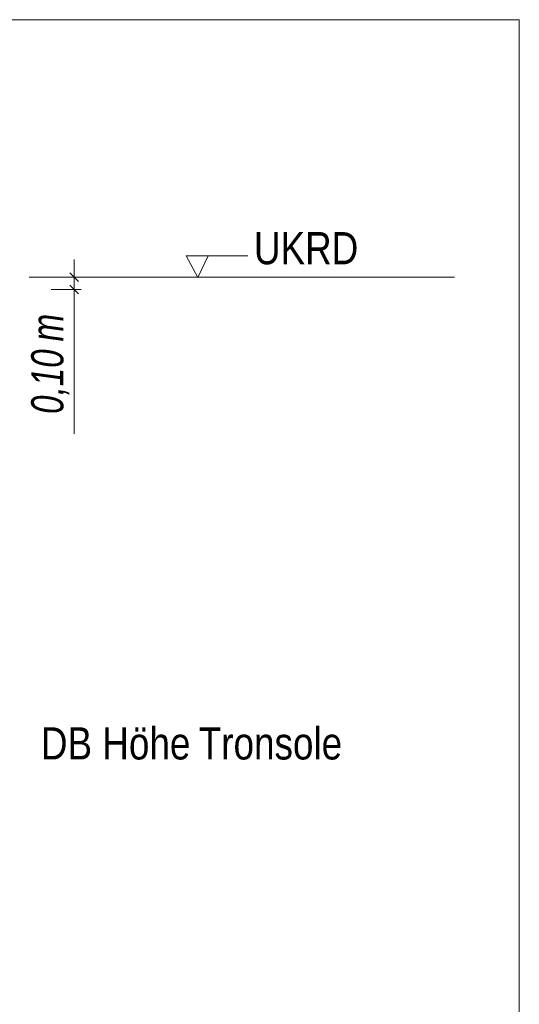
# Model space of a CAD drawing. Extents: x -620 to 300, y 62 to 1162.
# Tile 228 of 256: x 149 to 170, y 870 to 913. Entities that reach past the tile are written whole.
import ezdxf
from ezdxf.lldxf.tags import DXFTag

# ---------------------------------------------------------------- set-up
doc = ezdxf.new("R2010")
doc.units = 0
doc.layers.get('0').update_dxf_attribs({"lineweight": 13})
doc.layers.add('E_Aussparung Bemaßung-A06G94ER8I', color=5, linetype='Continuous', lineweight=9, true_color=0x0000ff)
doc.layers.add('E_Detail_Beschriftung', color=7, linetype='Continuous', lineweight=13, true_color=0x009900)
doc.layers.add('E_Detail_Linie_Text_Bem', color=7, linetype='Continuous', lineweight=13)
doc.styles.get("Standard").update_dxf_attribs({"font": 'ARIALN.TTF'})
tags = doc.linetypes.add('fein_strichliert-A06G94EV8I', pattern=[4, 1, -2, 1]).pattern_tags.tags
tags[8:9] = [DXFTag(74, 4), DXFTag(75, 0), DXFTag(340, '0'), DXFTag(46, 0.0), DXFTag(50, 0.0), DXFTag(44, 0.0), DXFTag(45, 0.0)]
tags[6:7] = [DXFTag(74, 4), DXFTag(75, 0), DXFTag(340, '0'), DXFTag(46, 0.0), DXFTag(50, 0.0), DXFTag(44, 0.0), DXFTag(45, 0.0)]
tags[4:5] = [DXFTag(74, 4), DXFTag(75, 0), DXFTag(340, '0'), DXFTag(46, 0.0), DXFTag(50, 0.0), DXFTag(44, 0.0), DXFTag(45, 0.0)]

# ---------------------------------------------------------------- blocks, each defined once
blk = doc.blocks.new('Referenz-A06G94EW8I')
at = {"layer": 'E_Aussparung Bemaßung-A06G94ER8I', "linetype": 'Continuous', "ltscale": 0.13}
for p, q in [((150.978, 902.618), (150.978, 895.038)), ((151.278, 901.855), (149.978, 901.855)), ((150.787, 902.046), (151.169, 901.664)), ((150.787, 901.503), (151.169, 901.122)), ((151.278, 901.313), (149.978, 901.313))]:
    blk.add_line(p, q, dxfattribs=at)
at = {"layer": 'E_Detail_Linie_Text_Bem', "linetype": 'fein_strichliert-A06G94EV8I', "ltscale": 0.65}
for p, q in [((170.345, 913.053), (107.576, 913.053)), ((170.345, 851.737), (170.345, 913.053))]:
    blk.add_line(p, q, dxfattribs=at)
at = {"layer": 'E_Detail_Linie_Text_Bem', "color": 0, "linetype": 'Continuous', "ltscale": 0.13}
for p, q in [((156.355, 901.833), (155.846, 902.783)), ((155.846, 902.783), (158.53, 902.783)), ((156.813, 902.786), (156.355, 901.833))]:
    blk.add_line(p, q, dxfattribs=at)
at = {"layer": 'E_Detail_Linie_Text_Bem', "linetype": 'Continuous', "ltscale": 0.13}
blk.add_line((149.021, 901.855), (167.528, 901.855), dxfattribs=at)
at = {"layer": 'E_Aussparung Bemaßung-A06G94ER8I', "linetype": 'Continuous', "ltscale": 0.13, "char_height": 1.4, "attachment_point": 1, "rotation": 90}
for s, insert in [('{\\W0.9;\\fArial Narrow|b0|i1;m}', (149.111, 899.053)), ('{\\W0.9;\\fArial Narrow|b0|i1;0,10 }', (149.111, 895.9))]:
    blk.add_mtext(s, dxfattribs=dict(at, insert=insert))
at = {"layer": 'E_Detail_Beschriftung', "linetype": 'Continuous', "ltscale": 0.13, "insert": (158.799, 903.812), "char_height": 1.4, "attachment_point": 1}
blk.add_mtext('{\\fArial Narrow;UKRD}', dxfattribs=at)
at = {"layer": 'E_Detail_Beschriftung', "color": 1, "linetype": 'Continuous', "ltscale": 0.13, "true_color": 0xff0000, "char_height": 1.4, "attachment_point": 1}
for s, insert in [('{\\fArial Narrow;DB}', (149.532, 882.266)), ('{\\fArial Narrow;Höhe}', (152.204, 882.266)), ('{\\fArial Narrow;Tronsole}', (156.399, 882.266))]:
    blk.add_mtext(s, dxfattribs=dict(at, insert=insert))

msp = doc.modelspace()

# ---------------------------------------------------------------- block references
at = {"color": 8, "lineweight": 25, "ltscale": 0.25, "true_color": 0x808080}
msp.add_blockref('Referenz-A06G94EW8I', (0, 0), dxfattribs=at)

doc.saveas('drawing.dxf')
